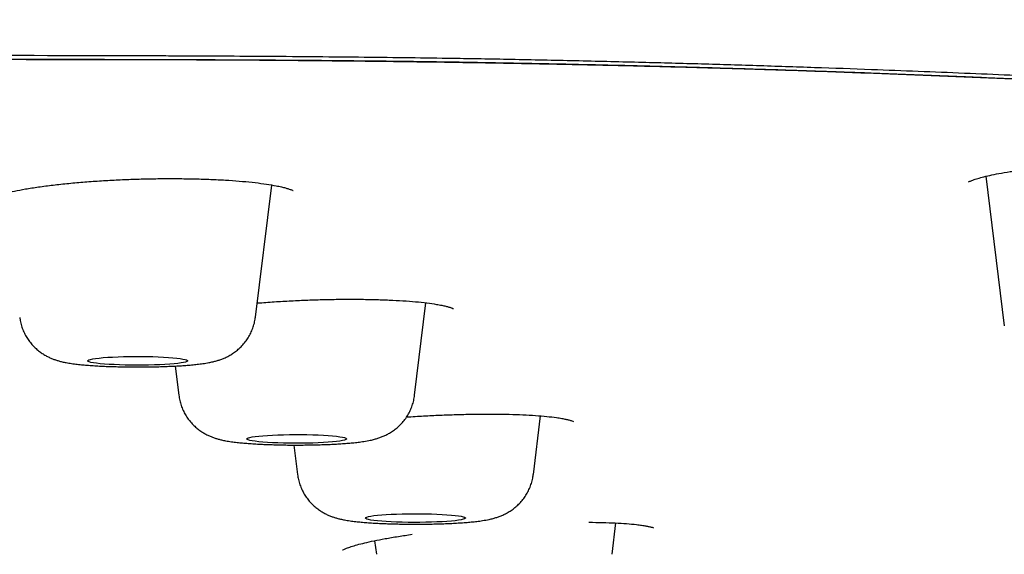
# Model space of a CAD drawing. Header units: millimetres. Extents: x 8 to 1937, y 12 to 2736.
# Tile 126 of 136: x 1247 to 1267, y 2666 to 2676. Entities that reach past the tile are written whole.
import ezdxf

# ---------------------------------------------------------------- set-up
doc = ezdxf.new("R2010")
doc.units = ezdxf.units.MM

msp = doc.modelspace()

# ---------------------------------------------------------------- linework, layer by layer
at = {"color": 7, "linetype": 'Continuous', "lineweight": 30}
for p, q in [((1266.287, 2673.085), (1266.656, 2670.091)), ((1251.679, 2670.265), (1252.005, 2672.91)), ((1254.862, 2668.703), (1255.09, 2670.553)), ((1246.965, 2670.258), (1246.974, 2670.198)), ((1250.074, 2669.288), (1250.147, 2668.703)), ((1257.237, 2667.119), (1257.381, 2668.291)), ((1252.449, 2667.708), (1252.521, 2667.119)), ((1258.812, 2665.521), (1258.89, 2666.148)), ((1254.063, 2665.794), (1254.097, 2665.521))]:
    msp.add_line(p, q, dxfattribs=at)
at = {"color": 7, "linetype": 'Continuous', "lineweight": 30, "flags": 128}
for points in [[(1248.321, 2669.391), (1248.326, 2669.402), (1248.345, 2669.412), (1248.378, 2669.422), (1248.424, 2669.431), (1248.482, 2669.44), (1248.553, 2669.449), (1248.634, 2669.456), (1248.724, 2669.463), (1248.823, 2669.468), (1248.93, 2669.473), (1249.041, 2669.477), (1249.157, 2669.479), (1249.274, 2669.48), (1249.393, 2669.48), (1249.51, 2669.478), (1249.625, 2669.476), (1249.736, 2669.472), (1249.84, 2669.467), (1249.938, 2669.461), (1250.027, 2669.455), (1250.105, 2669.447), (1250.173, 2669.438), (1250.229, 2669.429), (1250.272, 2669.42), (1250.302, 2669.41), (1250.318, 2669.399), (1250.32, 2669.389), (1250.308, 2669.379), (1250.282, 2669.369), (1250.243, 2669.359), (1250.19, 2669.35), (1250.126, 2669.341), (1250.05, 2669.333), (1249.964, 2669.326), (1249.869, 2669.32), (1249.766, 2669.315), (1249.657, 2669.311), (1249.543, 2669.308), (1249.426, 2669.306), (1249.308, 2669.306), (1249.19, 2669.306), (1249.074, 2669.308), (1248.961, 2669.312), (1248.853, 2669.316), (1248.752, 2669.321), (1248.658, 2669.328), (1248.574, 2669.335), (1248.501, 2669.343), (1248.439, 2669.352), (1248.389, 2669.361), (1248.353, 2669.371), (1248.33, 2669.381), (1248.321, 2669.391)], [(1251.504, 2667.83), (1251.511, 2667.841), (1251.532, 2667.851), (1251.567, 2667.861), (1251.615, 2667.87), (1251.675, 2667.879), (1251.747, 2667.887), (1251.829, 2667.895), (1251.921, 2667.901), (1252.022, 2667.907), (1252.128, 2667.911), (1252.241, 2667.914), (1252.357, 2667.917), (1252.475, 2667.917), (1252.593, 2667.917), (1252.71, 2667.916), (1252.825, 2667.913), (1252.934, 2667.909), (1253.038, 2667.904), (1253.134, 2667.898), (1253.222, 2667.891), (1253.299, 2667.883), (1253.365, 2667.875), (1253.419, 2667.865), (1253.461, 2667.856), (1253.489, 2667.846), (1253.503, 2667.835), (1253.503, 2667.825), (1253.489, 2667.815), (1253.461, 2667.805), (1253.419, 2667.795), (1253.365, 2667.786), (1253.299, 2667.777), (1253.222, 2667.77), (1253.134, 2667.763), (1253.038, 2667.757), (1252.934, 2667.752), (1252.825, 2667.748), (1252.71, 2667.745), (1252.593, 2667.744), (1252.475, 2667.743), (1252.357, 2667.744), (1252.241, 2667.746), (1252.128, 2667.75), (1252.022, 2667.754), (1251.921, 2667.76), (1251.829, 2667.766), (1251.747, 2667.773), (1251.675, 2667.782), (1251.615, 2667.791), (1251.567, 2667.8), (1251.532, 2667.81), (1251.511, 2667.82), (1251.504, 2667.83)], [(1253.879, 2666.247), (1253.886, 2666.257), (1253.907, 2666.267), (1253.942, 2666.277), (1253.989, 2666.286), (1254.05, 2666.295), (1254.122, 2666.304), (1254.204, 2666.311), (1254.296, 2666.317), (1254.396, 2666.323), (1254.503, 2666.327), (1254.616, 2666.331), (1254.732, 2666.333), (1254.85, 2666.334), (1254.968, 2666.333), (1255.085, 2666.332), (1255.199, 2666.329), (1255.309, 2666.325), (1255.413, 2666.32), (1255.509, 2666.314), (1255.597, 2666.307), (1255.674, 2666.3), (1255.74, 2666.291), (1255.794, 2666.282), (1255.836, 2666.272), (1255.863, 2666.262), (1255.877, 2666.252), (1255.877, 2666.241), (1255.863, 2666.231), (1255.836, 2666.221), (1255.794, 2666.211), (1255.74, 2666.202), (1255.674, 2666.194), (1255.597, 2666.186), (1255.509, 2666.179), (1255.413, 2666.173), (1255.309, 2666.168), (1255.199, 2666.164), (1255.085, 2666.161), (1254.968, 2666.16), (1254.85, 2666.16), (1254.732, 2666.16), (1254.616, 2666.163), (1254.503, 2666.166), (1254.396, 2666.17), (1254.296, 2666.176), (1254.204, 2666.182), (1254.122, 2666.19), (1254.05, 2666.198), (1253.989, 2666.207), (1253.942, 2666.216), (1253.907, 2666.226), (1253.886, 2666.236), (1253.879, 2666.247)]]:
    msp.add_lwpolyline(points, dxfattribs=at)
at = {"color": 7, "linetype": 'Continuous', "lineweight": 30}
for points, knots in [([(1249.198, 2678.13), (1249.256, 2678.13), (1249.413, 2678.13), (1249.581, 2678.129), (1249.702, 2678.129), (1249.735, 2678.129), (1249.768, 2678.129), (1249.801, 2678.129), (1249.834, 2678.129), (1249.867, 2678.129), (1249.896, 2678.129), (1249.936, 2678.129), (1249.996, 2678.128), (1250.087, 2678.128), (1250.203, 2678.127), (1250.344, 2678.125), (1250.526, 2678.124), (1250.752, 2678.122), (1251.028, 2678.119), (1251.341, 2678.116), (1251.693, 2678.112), (1252.102, 2678.108), (1252.569, 2678.102), (1253.1, 2678.096), (1253.678, 2678.088), (1254.303, 2678.079), (1254.971, 2678.069), (1255.68, 2678.057), (1256.43, 2678.043), (1257.223, 2678.027), (1258.014, 2678.011), (1258.798, 2677.993), (1259.571, 2677.974), (1260.373, 2677.953), (1261.203, 2677.93), (1262.061, 2677.905), (1262.927, 2677.879), (1263.801, 2677.85), (1264.681, 2677.819), (1265.581, 2677.786), (1266.503, 2677.751), (1267.463, 2677.711), (1268.461, 2677.668), (1269.497, 2677.621), (1270.551, 2677.57), (1271.619, 2677.515), (1272.7, 2677.456), (1273.747, 2677.396), (1274.756, 2677.335), (1275.728, 2677.273), (1276.589, 2677.216), (1277.341, 2677.163), (1277.959, 2677.119), (1278.381, 2677.087), (1278.61, 2677.07), (1278.674, 2677.065), (1278.737, 2677.06), (1278.801, 2677.055), (1278.864, 2677.05), (1278.928, 2677.045), (1279.32, 2677.015), (1280.027, 2676.959), (1281.022, 2676.875), (1281.976, 2676.791), (1282.891, 2676.705), (1283.766, 2676.62), (1284.602, 2676.534), (1285.406, 2676.446), (1286.178, 2676.358), (1286.917, 2676.27), (1287.539, 2676.191), (1288.058, 2676.123), (1288.38, 2676.079), (1288.593, 2676.049), (1288.7, 2676.034), (1288.807, 2676.019), (1288.913, 2676.004), (1289.018, 2675.989), (1289.345, 2675.941), (1289.879, 2675.86), (1290.588, 2675.743), (1291.252, 2675.625), (1291.871, 2675.505), (1292.443, 2675.383), (1292.944, 2675.264), (1293.381, 2675.149), (1293.76, 2675.038), (1294.14, 2674.914), (1294.397, 2674.821), (1294.559, 2674.758), (1294.608, 2674.738), (1294.657, 2674.718), (1294.705, 2674.699), (1294.752, 2674.679), (1294.931, 2674.604), (1295.221, 2674.474), (1295.598, 2674.289), (1295.948, 2674.105), (1296.276, 2673.922), (1296.592, 2673.74), (1296.958, 2673.525), (1297.364, 2673.277), (1297.794, 2672.998), (1298.175, 2672.732), (1298.514, 2672.478), (1298.815, 2672.236), (1299.094, 2671.997), (1299.261, 2671.84), (1299.343, 2671.762)], [0, 0, 0, 0, 0.0017988, 0.0048434, 0.0051839, 0.0055242, 0.0058642, 0.006204, 0.0065435, 0.0068828, 0.0072218, 0.0074535, 0.0080929, 0.0090825, 0.0102561, 0.0117063, 0.0134331, 0.0158702, 0.0187054, 0.0219387, 0.0255699, 0.0295991, 0.0345846, 0.0400702, 0.0460569, 0.052546, 0.0595381, 0.0668952, 0.0747379, 0.0830663, 0.0918803, 0.0997395, 0.1079479, 0.1165051, 0.1254105, 0.1346637, 0.1442651, 0.1536373, 0.1633204, 0.1733149, 0.183622, 0.1942426, 0.2058509, 0.2178144, 0.2301313, 0.2427988, 0.2558136, 0.2691717, 0.2812073, 0.2935018, 0.3060551, 0.3144831, 0.3230257, 0.3306384, 0.3314985, 0.3323598, 0.3332221, 0.3340856, 0.3349503, 0.3358161, 0.336683, 0.3510252, 0.3651651, 0.3791057, 0.3928453, 0.4063809, 0.4197099, 0.43283, 0.4460805, 0.4591077, 0.4719145, 0.4802481, 0.4884879, 0.4906305, 0.4927668, 0.4948968, 0.4970204, 0.4991377, 0.5012486, 0.5170297, 0.5327378, 0.5483718, 0.5639251, 0.5793927, 0.5947712, 0.6082295, 0.6216197, 0.6349472, 0.6524473, 0.6547313, 0.6570135, 0.6592938, 0.6615723, 0.6638488, 0.6661235, 0.6875835, 0.7089063, 0.7300975, 0.7511653, 0.7721156, 0.7929481, 0.8254252, 0.8575545, 0.8893399, 0.9174765, 0.9454216, 0.9731464, 1, 1, 1, 1]), ([(1298.819, 2666.525), (1298.817, 2666.597), (1298.813, 2666.74), (1298.784, 2666.954), (1298.739, 2667.165), (1298.677, 2667.373), (1298.602, 2667.578), (1298.513, 2667.778), (1298.412, 2667.974), (1298.3, 2668.167), (1298.176, 2668.356), (1298.042, 2668.543), (1297.899, 2668.725), (1297.745, 2668.905), (1297.62, 2669.04), (1297.53, 2669.132), (1297.48, 2669.183), (1297.428, 2669.233), (1297.376, 2669.284), (1297.318, 2669.337), (1297.228, 2669.42), (1297.104, 2669.532), (1296.921, 2669.688), (1296.707, 2669.863), (1296.457, 2670.056), (1296.197, 2670.246), (1295.927, 2670.432), (1295.729, 2670.561), (1295.615, 2670.633), (1295.587, 2670.651), (1295.559, 2670.668), (1295.531, 2670.686), (1295.501, 2670.705), (1295.467, 2670.726), (1295.43, 2670.748), (1295.346, 2670.8), (1295.215, 2670.88), (1295.039, 2670.987), (1294.857, 2671.096), (1294.67, 2671.206), (1294.477, 2671.317), (1294.288, 2671.424), (1294.101, 2671.528), (1293.917, 2671.627), (1293.743, 2671.72), (1293.578, 2671.804), (1293.423, 2671.882), (1293.285, 2671.949), (1293.167, 2672.005), (1293.071, 2672.049), (1293.004, 2672.079), (1292.967, 2672.096), (1292.956, 2672.101), (1292.944, 2672.106), (1292.933, 2672.111), (1292.922, 2672.116), (1292.84, 2672.152), (1292.685, 2672.218), (1292.445, 2672.312), (1292.197, 2672.402), (1291.94, 2672.49), (1291.693, 2672.567), (1291.457, 2672.636), (1291.236, 2672.697), (1291.007, 2672.757), (1290.76, 2672.816), (1290.42, 2672.894), (1289.973, 2672.989), (1289.407, 2673.098), (1288.799, 2673.207), (1288.149, 2673.314), (1287.445, 2673.423), (1286.69, 2673.532), (1285.884, 2673.64), (1285.045, 2673.745), (1284.172, 2673.848), (1283.266, 2673.947), (1282.344, 2674.043), (1281.409, 2674.134), (1280.464, 2674.221), (1279.488, 2674.307), (1278.483, 2674.39), (1277.429, 2674.473), (1276.326, 2674.556), (1275.173, 2674.637), (1273.993, 2674.716), (1272.787, 2674.792), (1271.554, 2674.864), (1270.432, 2674.927), (1269.43, 2674.979), (1268.555, 2675.023), (1267.668, 2675.065), (1266.769, 2675.106), (1265.858, 2675.145), (1264.935, 2675.183), (1263.937, 2675.221), (1262.86, 2675.259), (1261.702, 2675.297), (1260.528, 2675.333), (1259.528, 2675.359), (1258.709, 2675.38), (1258.074, 2675.394), (1257.435, 2675.408), (1256.807, 2675.421), (1256.207, 2675.432), (1255.531, 2675.443), (1254.753, 2675.454), (1253.845, 2675.465), (1252.899, 2675.474), (1251.956, 2675.482), (1251.019, 2675.487), (1250.34, 2675.491), (1249.888, 2675.492), (1249.674, 2675.493), (1249.459, 2675.494), (1249.242, 2675.494), (1249.023, 2675.495), (1248.803, 2675.496), (1247.24, 2675.499), (1244.32, 2675.506), (1240.032, 2675.521), (1235.706, 2675.54), (1231.343, 2675.562), (1226.971, 2675.587), (1222.591, 2675.612), (1218.205, 2675.638), (1213.786, 2675.664), (1209.337, 2675.688), (1204.857, 2675.709), (1200.347, 2675.728), (1195.807, 2675.745), (1192.082, 2675.757), (1189.182, 2675.766), (1187.113, 2675.771), (1185.059, 2675.777), (1183.025, 2675.782), (1181.015, 2675.787), (1179.012, 2675.791), (1175.708, 2675.798), (1171.112, 2675.807), (1165.235, 2675.816), (1160.963, 2675.823), (1158.283, 2675.827), (1157.187, 2675.828), (1156.091, 2675.829), (1154.997, 2675.831), (1153.904, 2675.832), (1152.838, 2675.833), (1151.196, 2675.835), (1148.958, 2675.837), (1146.172, 2675.84), (1143.427, 2675.842), (1140.724, 2675.843), (1137.979, 2675.845), (1135.19, 2675.846), (1132.376, 2675.847), (1129.536, 2675.848), (1126.672, 2675.848), (1123.766, 2675.849), (1121.815, 2675.849), (1120.832, 2675.849)], [0, 0, 0, 0, 0.009695, 0.019246, 0.028652, 0.037915, 0.047033, 0.055848, 0.064525, 0.073062, 0.081461, 0.08972, 0.097841, 0.105822, 0.113666, 0.11594, 0.118203, 0.120454, 0.122694, 0.125015, 0.127664, 0.133863, 0.139999, 0.148763, 0.157398, 0.165906, 0.174287, 0.182425, 0.183217, 0.184009, 0.184799, 0.185589, 0.186377, 0.187325, 0.188375, 0.189418, 0.194305, 0.199056, 0.20367, 0.208749, 0.213653, 0.21838, 0.22293, 0.227304, 0.2315, 0.235046, 0.238455, 0.241726, 0.24381, 0.245834, 0.247566, 0.247789, 0.248011, 0.248233, 0.248454, 0.248674, 0.248894, 0.253205, 0.257389, 0.261449, 0.265384, 0.269196, 0.272105, 0.27494, 0.277701, 0.280466, 0.283486, 0.288907, 0.294368, 0.299871, 0.305421, 0.31102, 0.316967, 0.322863, 0.328717, 0.334538, 0.340335, 0.346117, 0.35156, 0.357001, 0.362445, 0.367898, 0.373364, 0.379164, 0.384953, 0.390737, 0.396521, 0.40231, 0.408107, 0.412019, 0.415939, 0.419868, 0.423807, 0.427758, 0.431723, 0.435704, 0.440517, 0.44535, 0.450207, 0.455091, 0.457662, 0.460241, 0.46283, 0.465428, 0.467846, 0.470086, 0.473562, 0.477177, 0.480934, 0.484834, 0.488385, 0.49205, 0.492888, 0.493732, 0.494582, 0.495437, 0.496299, 0.497166, 0.498039, 0.514778, 0.531669, 0.548705, 0.565883, 0.583198, 0.600333, 0.617593, 0.634974, 0.652473, 0.670086, 0.687814, 0.705656, 0.723615, 0.731716, 0.739841, 0.74799, 0.755923, 0.763806, 0.771672, 0.779522, 0.802735, 0.825807, 0.84874, 0.853049, 0.857353, 0.861652, 0.865947, 0.870236, 0.874519, 0.878497, 0.889576, 0.90086, 0.911295, 0.921899, 0.932671, 0.943612, 0.954722, 0.965798, 0.977036, 0.988437, 1, 1, 1, 1]), ([(1120.832, 2675.692), (1122.45, 2675.692), (1125.67, 2675.691), (1130.476, 2675.69), (1135.234, 2675.689), (1139.944, 2675.686), (1144.579, 2675.684), (1149.139, 2675.681), (1153.624, 2675.678), (1158.063, 2675.675), (1162.484, 2675.672), (1166.887, 2675.67), (1171.272, 2675.667), (1175.608, 2675.664), (1179.896, 2675.66), (1184.137, 2675.655), (1188.33, 2675.648), (1191.274, 2675.642), (1192.994, 2675.638), (1193.508, 2675.637), (1194.034, 2675.635), (1194.562, 2675.634), (1195.094, 2675.633), (1195.871, 2675.63), (1196.9, 2675.628), (1198.136, 2675.624), (1199.34, 2675.62), (1200.504, 2675.617), (1201.665, 2675.613), (1203.795, 2675.606), (1206.88, 2675.595), (1210.768, 2675.578), (1214.472, 2675.561), (1217.995, 2675.544), (1221.481, 2675.527), (1224.93, 2675.51), (1228.341, 2675.493), (1231.714, 2675.478), (1235.048, 2675.464), (1238.214, 2675.452), (1241.213, 2675.442), (1243.938, 2675.434), (1246.066, 2675.43), (1247.297, 2675.428), (1247.75, 2675.427), (1247.891, 2675.427), (1248.032, 2675.426), (1248.173, 2675.426), (1248.313, 2675.426), (1248.949, 2675.425), (1250.068, 2675.422), (1251.654, 2675.413), (1253.202, 2675.399), (1254.712, 2675.382), (1256.185, 2675.36), (1257.565, 2675.334), (1258.855, 2675.307), (1260.06, 2675.277), (1260.965, 2675.252), (1261.582, 2675.234), (1261.92, 2675.224), (1262.257, 2675.213), (1262.591, 2675.203), (1262.922, 2675.191), (1263.251, 2675.18), (1263.578, 2675.169), (1264.258, 2675.144), (1265.284, 2675.104), (1266.639, 2675.047), (1267.967, 2674.986), (1269.27, 2674.922), (1270.546, 2674.855), (1271.772, 2674.786), (1272.949, 2674.715), (1274.08, 2674.643), (1275.186, 2674.568), (1276.269, 2674.491), (1277.346, 2674.41), (1278.413, 2674.325), (1279.467, 2674.236), (1280.489, 2674.144), (1281.481, 2674.05), (1282.44, 2673.954), (1283.351, 2673.856), (1284.214, 2673.758), (1285.03, 2673.659), (1285.812, 2673.559), (1286.557, 2673.456), (1287.239, 2673.356), (1287.862, 2673.259), (1288.429, 2673.163), (1288.966, 2673.067), (1289.41, 2672.98), (1289.768, 2672.906), (1290.044, 2672.846), (1290.298, 2672.788), (1290.537, 2672.729), (1290.789, 2672.663), (1291.051, 2672.59), (1291.322, 2672.508), (1291.583, 2672.424), (1291.825, 2672.339), (1292.048, 2672.256), (1292.246, 2672.177), (1292.377, 2672.122), (1292.449, 2672.09), (1292.471, 2672.08), (1292.494, 2672.071), (1292.516, 2672.061), (1292.538, 2672.051), (1292.627, 2672.011), (1292.781, 2671.939), (1292.996, 2671.835), (1293.211, 2671.726), (1293.426, 2671.614), (1293.641, 2671.498), (1293.856, 2671.379), (1294.071, 2671.255), (1294.263, 2671.141), (1294.435, 2671.037), (1294.586, 2670.944), (1294.737, 2670.849), (1294.889, 2670.752), (1295.022, 2670.666), (1295.137, 2670.59), (1295.233, 2670.527), (1295.326, 2670.465), (1295.415, 2670.404), (1295.501, 2670.345), (1295.65, 2670.241), (1295.856, 2670.092), (1296.111, 2669.898), (1296.352, 2669.704), (1296.579, 2669.509), (1296.79, 2669.316), (1296.984, 2669.125), (1297.155, 2668.945), (1297.306, 2668.774), (1297.438, 2668.613), (1297.558, 2668.453), (1297.669, 2668.293), (1297.773, 2668.129), (1297.869, 2667.963), (1297.956, 2667.793), (1298.037, 2667.617), (1298.108, 2667.436), (1298.17, 2667.249), (1298.22, 2667.059), (1298.257, 2666.866), (1298.281, 2666.67), (1298.284, 2666.539), (1298.286, 2666.474)], [0, 0, 0, 0, 0.019097, 0.038006, 0.056729, 0.075263, 0.09361, 0.111445, 0.129098, 0.146569, 0.163856, 0.181307, 0.198567, 0.215639, 0.232525, 0.249226, 0.265742, 0.282078, 0.284014, 0.286077, 0.288149, 0.290232, 0.292325, 0.294429, 0.299427, 0.304483, 0.309046, 0.313654, 0.31825, 0.322779, 0.33884, 0.354728, 0.368766, 0.382663, 0.396416, 0.410024, 0.423485, 0.436799, 0.449962, 0.462973, 0.474296, 0.485498, 0.495256, 0.499519, 0.500076, 0.500632, 0.501189, 0.501745, 0.5023, 0.502856, 0.509282, 0.51557, 0.521727, 0.527759, 0.533671, 0.53947, 0.544484, 0.549419, 0.554278, 0.555696, 0.557107, 0.558513, 0.559912, 0.561306, 0.562694, 0.564076, 0.565452, 0.571364, 0.577245, 0.583101, 0.588937, 0.594758, 0.600568, 0.606041, 0.611514, 0.616989, 0.622473, 0.627968, 0.633749, 0.639531, 0.645319, 0.651119, 0.656939, 0.662786, 0.66833, 0.673913, 0.679481, 0.685027, 0.690563, 0.695468, 0.700365, 0.705258, 0.710148, 0.713222, 0.716162, 0.718907, 0.721679, 0.724516, 0.728153, 0.731894, 0.735739, 0.73969, 0.743254, 0.746902, 0.750182, 0.750616, 0.751051, 0.751488, 0.751926, 0.752364, 0.752804, 0.757205, 0.761777, 0.766518, 0.771429, 0.77651, 0.781761, 0.78718, 0.792768, 0.796802, 0.80092, 0.805121, 0.809405, 0.813784, 0.816667, 0.819491, 0.822257, 0.824965, 0.827614, 0.830197, 0.838873, 0.847556, 0.856248, 0.86495, 0.873663, 0.882165, 0.890517, 0.89777, 0.904974, 0.91196, 0.919052, 0.926283, 0.933651, 0.941157, 0.9488, 0.956955, 0.965262, 0.973719, 0.982328, 0.991088, 1, 1, 1, 1]), ([(1120.832, 2675.692), (1123.504, 2675.692), (1128.849, 2675.692), (1136.865, 2675.691), (1144.88, 2675.69), (1152.894, 2675.687), (1160.86, 2675.683), (1168.777, 2675.677), (1176.644, 2675.668), (1184.51, 2675.656), (1192.427, 2675.64), (1200.395, 2675.618), (1208.413, 2675.589), (1216.43, 2675.555), (1224.442, 2675.514), (1232.453, 2675.477), (1240.456, 2675.439), (1246.289, 2675.43), (1249.947, 2675.423), (1251.431, 2675.417), (1252.911, 2675.407), (1254.384, 2675.392), (1255.847, 2675.372), (1257.267, 2675.346), (1258.646, 2675.316), (1259.984, 2675.283), (1261.308, 2675.245), (1262.618, 2675.203), (1263.941, 2675.156), (1265.276, 2675.104), (1266.622, 2675.048), (1267.95, 2674.987), (1269.258, 2674.922), (1270.542, 2674.855), (1271.776, 2674.785), (1272.96, 2674.714), (1274.094, 2674.642), (1275.202, 2674.567), (1276.284, 2674.49), (1277.362, 2674.408), (1278.434, 2674.323), (1279.498, 2674.233), (1280.532, 2674.141), (1281.532, 2674.046), (1282.497, 2673.948), (1283.407, 2673.851), (1284.262, 2673.753), (1285.065, 2673.656), (1285.833, 2673.556), (1286.566, 2673.455), (1287.243, 2673.355), (1287.87, 2673.256), (1288.45, 2673.159), (1289, 2673.06), (1289.519, 2672.959), (1290.005, 2672.856), (1290.456, 2672.752), (1290.883, 2672.642), (1291.28, 2672.527), (1291.649, 2672.406), (1291.983, 2672.285), (1292.288, 2672.162), (1292.624, 2672.014), (1292.985, 2671.84), (1293.365, 2671.642), (1293.72, 2671.443), (1294.061, 2671.245), (1294.43, 2671.029), (1294.819, 2670.793), (1295.219, 2670.538), (1295.635, 2670.255), (1296.057, 2669.943), (1296.475, 2669.602), (1296.85, 2669.262), (1297.185, 2668.918), (1297.478, 2668.569), (1297.727, 2668.218), (1297.931, 2667.867), (1298.089, 2667.516), (1298.202, 2667.166), (1298.272, 2666.818), (1298.281, 2666.588), (1298.286, 2666.474)], [0, 0, 0, 0, 0.03154, 0.06308, 0.094619, 0.126158, 0.157697, 0.188673, 0.219649, 0.250626, 0.281603, 0.31321, 0.344818, 0.376428, 0.408038, 0.439649, 0.471258, 0.502868, 0.508741, 0.514621, 0.5205, 0.526373, 0.532235, 0.538085, 0.543584, 0.54907, 0.554549, 0.560026, 0.565505, 0.57133, 0.577176, 0.583035, 0.588899, 0.594762, 0.600615, 0.606115, 0.611604, 0.617084, 0.622562, 0.628041, 0.633867, 0.639713, 0.645571, 0.651435, 0.657298, 0.663152, 0.668653, 0.674142, 0.679622, 0.6851, 0.690579, 0.695571, 0.70058, 0.705598, 0.710621, 0.715643, 0.72066, 0.725663, 0.731141, 0.7366, 0.742046, 0.747484, 0.752918, 0.761589, 0.770258, 0.778926, 0.787595, 0.796265, 0.807618, 0.818974, 0.830333, 0.845553, 0.860782, 0.876021, 0.891263, 0.90681, 0.922352, 0.937889, 0.953422, 0.968951, 0.984477, 1, 1, 1, 1]), ([(1120.832, 2675.681), (1121.14, 2675.681), (1121.737, 2675.681), (1122.607, 2675.681), (1123.425, 2675.681), (1124.191, 2675.681), (1124.902, 2675.681), (1125.558, 2675.681), (1126.159, 2675.681), (1126.71, 2675.681), (1127.196, 2675.681), (1127.62, 2675.681), (1127.995, 2675.681), (1128.353, 2675.681), (1128.708, 2675.681), (1129.066, 2675.681), (1129.426, 2675.681), (1129.787, 2675.681), (1130.468, 2675.681), (1131.472, 2675.681), (1132.801, 2675.681), (1134.137, 2675.681), (1136.617, 2675.68), (1140.243, 2675.68), (1146.263, 2675.679), (1153.531, 2675.677), (1161.744, 2675.673), (1169.652, 2675.667), (1177.253, 2675.659), (1184.853, 2675.648), (1192.18, 2675.633), (1199.233, 2675.615), (1206.013, 2675.592), (1212.791, 2675.566), (1219.567, 2675.534), (1226.34, 2675.5), (1233.112, 2675.47), (1239.878, 2675.44), (1244.868, 2675.428), (1248.081, 2675.424), (1249.517, 2675.422), (1250.952, 2675.417), (1252.384, 2675.409), (1253.812, 2675.396), (1255.207, 2675.379), (1256.564, 2675.357), (1257.885, 2675.331), (1259.194, 2675.301), (1260.491, 2675.266), (1261.801, 2675.227), (1263.123, 2675.183), (1264.457, 2675.134), (1265.775, 2675.082), (1267.076, 2675.025), (1268.36, 2674.965), (1269.599, 2674.902), (1270.792, 2674.838), (1271.94, 2674.773), (1273.064, 2674.705), (1274.165, 2674.634), (1275.263, 2674.56), (1276.356, 2674.481), (1277.443, 2674.399), (1278.502, 2674.314), (1279.533, 2674.226), (1280.534, 2674.136), (1281.484, 2674.046), (1282.385, 2673.955), (1283.236, 2673.864), (1284.055, 2673.771), (1284.841, 2673.677), (1285.64, 2673.575), (1286.446, 2673.464), (1287.251, 2673.345), (1287.907, 2673.24), (1288.433, 2673.15), (1288.848, 2673.075), (1289.253, 2672.998), (1289.621, 2672.923), (1289.954, 2672.85), (1290.247, 2672.783), (1290.518, 2672.716), (1290.76, 2672.651), (1290.951, 2672.597), (1291.103, 2672.552), (1291.22, 2672.515), (1291.328, 2672.481), (1291.428, 2672.447), (1291.522, 2672.415), (1291.615, 2672.382), (1291.713, 2672.347), (1291.816, 2672.308), (1291.926, 2672.265), (1292.04, 2672.219), (1292.157, 2672.17), (1292.323, 2672.097), (1292.528, 2672.003), (1292.778, 2671.881), (1293.022, 2671.755), (1293.262, 2671.625), (1293.446, 2671.521), (1293.582, 2671.443), (1293.671, 2671.392), (1293.756, 2671.342), (1293.838, 2671.294), (1293.917, 2671.248), (1293.997, 2671.201), (1294.089, 2671.147), (1294.196, 2671.083), (1294.318, 2671.009), (1294.443, 2670.934), (1294.6, 2670.837), (1294.783, 2670.721), (1294.987, 2670.588), (1295.181, 2670.457), (1295.368, 2670.327), (1295.522, 2670.215), (1295.647, 2670.122), (1295.745, 2670.047), (1295.843, 2669.97), (1295.931, 2669.899), (1296.009, 2669.836), (1296.074, 2669.782), (1296.134, 2669.731), (1296.191, 2669.682), (1296.246, 2669.634), (1296.303, 2669.583), (1296.362, 2669.53), (1296.424, 2669.473), (1296.486, 2669.414), (1296.549, 2669.355), (1296.627, 2669.278), (1296.718, 2669.185), (1296.821, 2669.075), (1296.901, 2668.985), (1296.962, 2668.915), (1297.004, 2668.866), (1297.045, 2668.815), (1297.085, 2668.765), (1297.122, 2668.717), (1297.156, 2668.673), (1297.184, 2668.635), (1297.208, 2668.603), (1297.227, 2668.577), (1297.244, 2668.552), (1297.261, 2668.527), (1297.28, 2668.501), (1297.3, 2668.471), (1297.322, 2668.438), (1297.347, 2668.4), (1297.374, 2668.357), (1297.401, 2668.313), (1297.428, 2668.267), (1297.462, 2668.208), (1297.502, 2668.137), (1297.541, 2668.061), (1297.573, 2667.995), (1297.599, 2667.94), (1297.622, 2667.887), (1297.643, 2667.838), (1297.663, 2667.79), (1297.682, 2667.741), (1297.701, 2667.689), (1297.716, 2667.645), (1297.728, 2667.608), (1297.737, 2667.581), (1297.745, 2667.552), (1297.754, 2667.522), (1297.763, 2667.49), (1297.772, 2667.454), (1297.782, 2667.416), (1297.791, 2667.374), (1297.801, 2667.33), (1297.809, 2667.284), (1297.818, 2667.235), (1297.825, 2667.185), (1297.831, 2667.134), (1297.837, 2667.08), (1297.841, 2667.039), (1297.842, 2667.016), (1297.842, 2667.011)], [0, 0, 0, 0, 0.003656, 0.007107, 0.010352, 0.013391, 0.016225, 0.018808, 0.021193, 0.023379, 0.025366, 0.026973, 0.028425, 0.029826, 0.031236, 0.032654, 0.034081, 0.035515, 0.036958, 0.042177, 0.047471, 0.05277, 0.058068, 0.076991, 0.095914, 0.129705, 0.163498, 0.193671, 0.223845, 0.254017, 0.28419, 0.311129, 0.338068, 0.365007, 0.391946, 0.418885, 0.445825, 0.472763, 0.499705, 0.50542, 0.511137, 0.516863, 0.522592, 0.528323, 0.534052, 0.539452, 0.544845, 0.550233, 0.555617, 0.560996, 0.566702, 0.572411, 0.578133, 0.583866, 0.589606, 0.595347, 0.600757, 0.606161, 0.611554, 0.61694, 0.62232, 0.628026, 0.633733, 0.63945, 0.645179, 0.650917, 0.656657, 0.662068, 0.667475, 0.67287, 0.678257, 0.683637, 0.690026, 0.696416, 0.702821, 0.706603, 0.710421, 0.714349, 0.718389, 0.721699, 0.725071, 0.728331, 0.731403, 0.734289, 0.736078, 0.737789, 0.739421, 0.740973, 0.742447, 0.743915, 0.745561, 0.747368, 0.749334, 0.751462, 0.753745, 0.756062, 0.761422, 0.766643, 0.772681, 0.778582, 0.78436, 0.786775, 0.789099, 0.791332, 0.793474, 0.795525, 0.797586, 0.799747, 0.802883, 0.80621, 0.809709, 0.813208, 0.819448, 0.825535, 0.83157, 0.837604, 0.843683, 0.847119, 0.850628, 0.854211, 0.857839, 0.86055, 0.863098, 0.865482, 0.867704, 0.869943, 0.872319, 0.874848, 0.87753, 0.88035, 0.883193, 0.886033, 0.891234, 0.896442, 0.901797, 0.904147, 0.906529, 0.908944, 0.911391, 0.91374, 0.915899, 0.917869, 0.919284, 0.920583, 0.921764, 0.92296, 0.924283, 0.925733, 0.927311, 0.929254, 0.93136, 0.933608, 0.935846, 0.938047, 0.942262, 0.946332, 0.949151, 0.951849, 0.954399, 0.956802, 0.959057, 0.961397, 0.963883, 0.966518, 0.967813, 0.96914, 0.970501, 0.971921, 0.973491, 0.975332, 0.977352, 0.979553, 0.981934, 0.984495, 0.987236, 0.989986, 0.992895, 0.995964, 0.999194, 1, 1, 1, 1]), ([(1265.937, 2672.972), (1265.937, 2672.972), (1265.936, 2672.97), (1265.951, 2672.979), (1266.005, 2673.002), (1266.097, 2673.035), (1266.214, 2673.068), (1266.363, 2673.104), (1266.548, 2673.141), (1266.77, 2673.18), (1267.03, 2673.217), (1267.317, 2673.252), (1267.524, 2673.273), (1267.626, 2673.283)], [0, 0, 0, 0, 0.003638, 0.082622, 0.164768, 0.251146, 0.343226, 0.441024, 0.544538, 0.653809, 0.768879, 0.88706, 1, 1, 1, 1]), ([(1246.259, 2672.607), (1246.259, 2672.607), (1246.258, 2672.604), (1246.273, 2672.614), (1246.325, 2672.64), (1246.414, 2672.675), (1246.529, 2672.711), (1246.676, 2672.75), (1246.859, 2672.791), (1247.08, 2672.832), (1247.339, 2672.873), (1247.629, 2672.911), (1247.94, 2672.944), (1248.264, 2672.973), (1248.596, 2672.997), (1248.932, 2673.015), (1249.269, 2673.029), (1249.602, 2673.037), (1249.928, 2673.04), (1250.248, 2673.038), (1250.56, 2673.032), (1250.862, 2673.021), (1251.153, 2673.005), (1251.426, 2672.984), (1251.678, 2672.959), (1251.903, 2672.929), (1252.074, 2672.9), (1252.196, 2672.874), (1252.277, 2672.853), (1252.346, 2672.833), (1252.396, 2672.815), (1252.429, 2672.799), (1252.431, 2672.798), (1252.431, 2672.798)], [0, 0, 0, 0, 0.001375, 0.028412, 0.056521, 0.086081, 0.117607, 0.151107, 0.186577, 0.22403, 0.263477, 0.303998, 0.344121, 0.383795, 0.422975, 0.461629, 0.499744, 0.53734, 0.57445, 0.611312, 0.648598, 0.686354, 0.72458, 0.76329, 0.802524, 0.842081, 0.881785, 0.906545, 0.928895, 0.948851, 0.97432, 0.994499, 1, 1, 1, 1]), ([(1251.713, 2670.548), (1251.744, 2670.551), (1251.883, 2670.563), (1252.139, 2670.58), (1252.475, 2670.599), (1252.808, 2670.613), (1253.135, 2670.621), (1253.454, 2670.626), (1253.766, 2670.625), (1254.069, 2670.62), (1254.359, 2670.61), (1254.633, 2670.596), (1254.885, 2670.576), (1255.11, 2670.552), (1255.282, 2670.527), (1255.404, 2670.504), (1255.485, 2670.486), (1255.555, 2670.467), (1255.605, 2670.452), (1255.638, 2670.437), (1255.639, 2670.437), (1255.639, 2670.437)], [0, 0, 0, 0, 0.018363, 0.083929, 0.148579, 0.212344, 0.275285, 0.337803, 0.401043, 0.465083, 0.529922, 0.595586, 0.66214, 0.729246, 0.796615, 0.838767, 0.877018, 0.911391, 0.955717, 0.991476, 1, 1, 1, 1]), ([(1246.974, 2670.198), (1246.982, 2670.163), (1246.997, 2670.094), (1247.034, 2669.995), (1247.079, 2669.902), (1247.132, 2669.816), (1247.191, 2669.738), (1247.256, 2669.667), (1247.324, 2669.606), (1247.395, 2669.552), (1247.465, 2669.507), (1247.535, 2669.47), (1247.602, 2669.44), (1247.667, 2669.415), (1247.732, 2669.395), (1247.801, 2669.376), (1247.88, 2669.359), (1247.975, 2669.342), (1248.082, 2669.328), (1248.196, 2669.315), (1248.311, 2669.305), (1248.432, 2669.296), (1248.559, 2669.288), (1248.689, 2669.282), (1248.822, 2669.278), (1248.957, 2669.274), (1249.095, 2669.271), (1249.234, 2669.27), (1249.373, 2669.27), (1249.512, 2669.271), (1249.649, 2669.273), (1249.784, 2669.276), (1249.916, 2669.281), (1250.045, 2669.287), (1250.169, 2669.293), (1250.289, 2669.302), (1250.404, 2669.311), (1250.517, 2669.323), (1250.632, 2669.337), (1250.735, 2669.354), (1250.825, 2669.372), (1250.898, 2669.391), (1250.968, 2669.413), (1251.038, 2669.439), (1251.111, 2669.472), (1251.186, 2669.513), (1251.262, 2669.563), (1251.338, 2669.622), (1251.41, 2669.691), (1251.476, 2669.769), (1251.536, 2669.855), (1251.586, 2669.947), (1251.628, 2670.044), (1251.658, 2670.146), (1251.674, 2670.22), (1251.677, 2670.26), (1251.678, 2670.265)], [0, 0, 0, 0, 0.01675, 0.0333, 0.0495, 0.065362, 0.080883, 0.096048, 0.110829, 0.125176, 0.139039, 0.152427, 0.165507, 0.178677, 0.192396, 0.207523, 0.225496, 0.249377, 0.277115, 0.301506, 0.324344, 0.348318, 0.371331, 0.393781, 0.415885, 0.437766, 0.459506, 0.48116, 0.502771, 0.524379, 0.546008, 0.567696, 0.589488, 0.61144, 0.633631, 0.656181, 0.679285, 0.7033, 0.728979, 0.758357, 0.778292, 0.794469, 0.809401, 0.823619, 0.837757, 0.852178, 0.867194, 0.882774, 0.898756, 0.914997, 0.9314, 0.947904, 0.964473, 0.981084, 0.997724, 1, 1, 1, 1]), ([(1250.147, 2668.703), (1250.152, 2668.669), (1250.162, 2668.599), (1250.192, 2668.498), (1250.231, 2668.401), (1250.279, 2668.31), (1250.334, 2668.227), (1250.396, 2668.151), (1250.462, 2668.083), (1250.531, 2668.024), (1250.602, 2667.974), (1250.672, 2667.932), (1250.741, 2667.897), (1250.807, 2667.869), (1250.872, 2667.845), (1250.938, 2667.826), (1251.008, 2667.808), (1251.094, 2667.79), (1251.194, 2667.774), (1251.306, 2667.76), (1251.418, 2667.749), (1251.533, 2667.739), (1251.655, 2667.731), (1251.783, 2667.724), (1251.914, 2667.718), (1252.048, 2667.714), (1252.184, 2667.71), (1252.322, 2667.708), (1252.461, 2667.707), (1252.6, 2667.708), (1252.739, 2667.709), (1252.875, 2667.712), (1253.01, 2667.715), (1253.141, 2667.72), (1253.268, 2667.726), (1253.391, 2667.733), (1253.509, 2667.742), (1253.624, 2667.752), (1253.736, 2667.764), (1253.854, 2667.78), (1253.959, 2667.799), (1254.053, 2667.821), (1254.128, 2667.843), (1254.198, 2667.867), (1254.269, 2667.898), (1254.344, 2667.935), (1254.42, 2667.982), (1254.496, 2668.038), (1254.569, 2668.104), (1254.638, 2668.179), (1254.7, 2668.262), (1254.753, 2668.352), (1254.798, 2668.448), (1254.832, 2668.548), (1254.853, 2668.634), (1254.859, 2668.686), (1254.86, 2668.702)], [0, 0, 0, 0, 0.015997, 0.032606, 0.048863, 0.064782, 0.080365, 0.095609, 0.110492, 0.124981, 0.139023, 0.152578, 0.165695, 0.178611, 0.191762, 0.205684, 0.221386, 0.240632, 0.267629, 0.293377, 0.316874, 0.339115, 0.362463, 0.385026, 0.407115, 0.428906, 0.450507, 0.471986, 0.493395, 0.514775, 0.536159, 0.557576, 0.579063, 0.600669, 0.622455, 0.64451, 0.66697, 0.690067, 0.714237, 0.740466, 0.771752, 0.79141, 0.806502, 0.820726, 0.834731, 0.848852, 0.863501, 0.878742, 0.89444, 0.910436, 0.92662, 0.942922, 0.959299, 0.975723, 0.992179, 1, 1, 1, 1]), ([(1254.701, 2668.269), (1254.759, 2668.273), (1254.928, 2668.285), (1255.207, 2668.299), (1255.533, 2668.313), (1255.852, 2668.322), (1256.164, 2668.327), (1256.467, 2668.328), (1256.758, 2668.323), (1257.031, 2668.314), (1257.284, 2668.3), (1257.509, 2668.281), (1257.681, 2668.26), (1257.804, 2668.241), (1257.886, 2668.225), (1257.957, 2668.208), (1258.007, 2668.194), (1258.04, 2668.18), (1258.04, 2668.181), (1258.04, 2668.181)], [0, 0, 0, 0, 0.03765, 0.109392, 0.180203, 0.250537, 0.321684, 0.393734, 0.46669, 0.540579, 0.615473, 0.690995, 0.76683, 0.814471, 0.85798, 0.897377, 0.948805, 0.991152, 1, 1, 1, 1]), ([(1252.522, 2667.119), (1252.527, 2667.085), (1252.537, 2667.015), (1252.567, 2666.914), (1252.606, 2666.817), (1252.654, 2666.726), (1252.709, 2666.643), (1252.77, 2666.567), (1252.837, 2666.5), (1252.906, 2666.441), (1252.977, 2666.39), (1253.047, 2666.348), (1253.116, 2666.313), (1253.182, 2666.285), (1253.247, 2666.262), (1253.313, 2666.242), (1253.383, 2666.224), (1253.469, 2666.207), (1253.569, 2666.191), (1253.681, 2666.177), (1253.793, 2666.165), (1253.908, 2666.156), (1254.03, 2666.147), (1254.158, 2666.14), (1254.289, 2666.135), (1254.422, 2666.13), (1254.559, 2666.127), (1254.697, 2666.125), (1254.836, 2666.124), (1254.975, 2666.124), (1255.113, 2666.125), (1255.25, 2666.128), (1255.384, 2666.132), (1255.515, 2666.136), (1255.643, 2666.142), (1255.765, 2666.15), (1255.884, 2666.158), (1255.998, 2666.168), (1256.111, 2666.18), (1256.228, 2666.196), (1256.334, 2666.215), (1256.428, 2666.237), (1256.502, 2666.259), (1256.572, 2666.283), (1256.644, 2666.314), (1256.719, 2666.352), (1256.794, 2666.398), (1256.87, 2666.455), (1256.944, 2666.521), (1257.013, 2666.596), (1257.075, 2666.679), (1257.128, 2666.769), (1257.173, 2666.864), (1257.207, 2666.965), (1257.228, 2667.05), (1257.233, 2667.102), (1257.235, 2667.119)], [0, 0, 0, 0, 0.0159967, 0.0326063, 0.0488633, 0.0647815, 0.0803655, 0.0956085, 0.1104923, 0.124981, 0.1390227, 0.1525775, 0.1656951, 0.1786113, 0.1917616, 0.2056841, 0.2213862, 0.2406316, 0.2676288, 0.2933775, 0.3168743, 0.3391147, 0.3624628, 0.3850258, 0.4071146, 0.4289064, 0.450507, 0.4719863, 0.4933952, 0.5147748, 0.5361594, 0.5575758, 0.5790633, 0.6006692, 0.6224554, 0.6445103, 0.6669704, 0.6900666, 0.7142367, 0.7404658, 0.7717516, 0.7914105, 0.8065016, 0.8207259, 0.8347313, 0.8488519, 0.8635009, 0.8787424, 0.8944397, 0.9104359, 0.9266199, 0.9429221, 0.959299, 0.9757229, 0.9921792, 1, 1, 1, 1]), ([(1258.35, 2666.162), (1258.442, 2666.161), (1258.628, 2666.159), (1258.88, 2666.149), (1259.106, 2666.136), (1259.279, 2666.119), (1259.402, 2666.103), (1259.485, 2666.09), (1259.557, 2666.076), (1259.61, 2666.063), (1259.64, 2666.052), (1259.642, 2666.052), (1259.642, 2666.052)], [0, 0, 0, 0, 0.136447, 0.275359, 0.415449, 0.55616, 0.645062, 0.726972, 0.801923, 0.901359, 0.985423, 1, 1, 1, 1]), ([(1253.422, 2665.609), (1253.422, 2665.608), (1253.423, 2665.607), (1253.441, 2665.617), (1253.499, 2665.643), (1253.593, 2665.676), (1253.712, 2665.712), (1253.864, 2665.751), (1254.05, 2665.792), (1254.274, 2665.836), (1254.529, 2665.879), (1254.72, 2665.907), (1254.813, 2665.921)], [0, 0, 0, 0, 0.016742, 0.105391, 0.197656, 0.294667, 0.398045, 0.507807, 0.623946, 0.746507, 0.875535, 1, 1, 1, 1])]:
    msp.add_open_spline(points, degree=3, knots=knots, dxfattribs=at)

doc.saveas('drawing.dxf')
